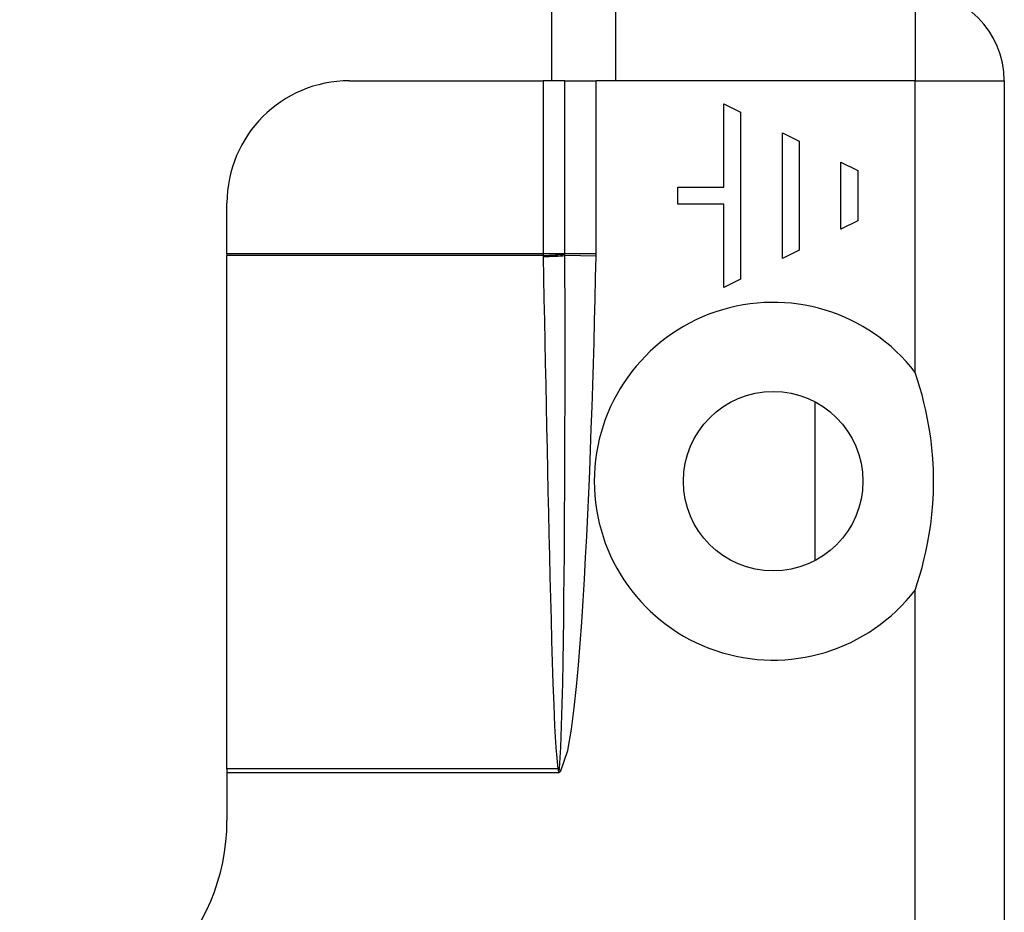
# Model space of a CAD drawing. Header units: inches. Extents: x 4 to 149, y 7 to 82.
# Tile 57 of 188: x 25.651 to 26.601, y 14.909 to 15.77. Entities that reach past the tile are written whole.
import ezdxf

# ---------------------------------------------------------------- set-up
doc = ezdxf.new("R2010")
doc.units = ezdxf.units.IN
doc.header["$MEASUREMENT"] = 0
doc.layers.add('Visible Edges(ANSI)', color=7, linetype='Continuous', lineweight=25)
doc.layers.add('Visible Tangent Edges(ANSI)', color=7, linetype='Continuous', lineweight=25)

msp = doc.modelspace()

# ---------------------------------------------------------------- linework, layer by layer
at = {"layer": 'Visible Edges(ANSI)'}
for p, q in [((26.16354, 20.63322), (26.16354, 15.71142)), ((26.22554, 15.79742), (26.22554, 15.71142)), ((25.96865, 15.71142), (26.15554, 15.71142)), ((26.1766, 15.71142), (26.15554, 15.71142)), ((26.1766, 15.71142), (26.20668, 15.71142)), ((26.22554, 15.71142), (26.20668, 15.71142)), ((26.60054, 15.71142), (26.60054, 14.13342)), ((26.32997, 15.68935), (26.34611, 15.68128)), ((26.32997, 15.60864), (26.32997, 15.68935)), ((26.34611, 15.68128), (26.34611, 15.51987)), ((26.38647, 15.54004), (26.38647, 15.66111)), ((26.38647, 15.66111), (26.40261, 15.65303)), ((26.40261, 15.65303), (26.40261, 15.54811)), ((26.44296, 15.63286), (26.45911, 15.62479)), ((26.44296, 15.56829), (26.44296, 15.63286)), ((26.45911, 15.62479), (26.45911, 15.57636)), ((26.28558, 15.5925), (26.28558, 15.60864)), ((26.28558, 15.60864), (26.32997, 15.60864)), ((25.85054, 15.54432), (25.85054, 15.59331)), ((26.32997, 15.5925), (26.28558, 15.5925)), ((26.32997, 15.51179), (26.32997, 15.5925)), ((26.45911, 15.57636), (26.44296, 15.56829)), ((25.85054, 15.54432), (25.85054, 15.54284)), ((25.85054, 15.0475), (25.85054, 15.54284)), ((26.40261, 15.54811), (26.38647, 15.54004)), ((26.34611, 15.51987), (26.32997, 15.51179)), ((26.41774, 15.40171), (26.41774, 15.24826)), ((25.85054, 15.0475), (25.85054, 15.04341)), ((25.85054, 15.04341), (25.85054, 14.99742))]:
    msp.add_line(p, q, dxfattribs=at)
at = {"layer": 'Visible Edges(ANSI)', "flags": 128}
msp.add_lwpolyline([(26.51454, 15.21998), (26.5169, 15.22717), (26.5191, 15.23442), (26.52115, 15.24171), (26.52304, 15.24905), (26.52484, 15.25678), (26.52655, 15.26503), (26.52813, 15.2738), (26.52952, 15.28308), (26.53069, 15.29285), (26.53158, 15.3031), (26.53215, 15.31382), (26.53235, 15.32498), (26.53215, 15.33615), (26.53158, 15.34686), (26.53069, 15.35711), (26.52952, 15.36688), (26.52813, 15.37616), (26.52655, 15.38494), (26.52484, 15.39319), (26.52304, 15.40091), (26.52115, 15.40826), (26.5191, 15.41555), (26.5169, 15.42279), (26.51454, 15.42999)], dxfattribs=at)
at = {"layer": 'Visible Edges(ANSI)'}
msp.add_circle((26.37754, 15.32498), 0.08661, dxfattribs=at)
for centre, radius, start, end in [((26.51454, 15.71142), 0.086, 0, 90), ((25.96865, 15.59331), 0.11811, 90, 180), ((25.65054, 14.99742), 0.2, 270, 0)]:
    msp.add_arc(centre, radius, start, end, dxfattribs=at)
at = {"layer": 'Visible Tangent Edges(ANSI)'}
for p, q in [((26.51454, 15.79742), (26.51454, 15.71142)), ((26.15554, 15.71142), (26.15554, 15.54432)), ((26.1766, 15.54432), (26.1766, 15.71142)), ((26.20668, 15.54432), (26.20668, 15.71142)), ((26.51454, 15.71142), (26.22554, 15.71142)), ((26.51454, 15.42999), (26.51454, 15.71142)), ((26.51454, 15.71142), (26.60054, 15.71142)), ((26.15554, 15.54432), (25.85054, 15.54432)), ((26.15555, 15.54284), (25.85054, 15.54284)), ((26.1766, 15.54432), (26.15554, 15.54432)), ((26.20668, 15.54432), (26.1766, 15.54432)), ((26.20666, 15.5421), (26.17661, 15.54272)), ((26.51454, 14.40313), (26.51454, 15.21998)), ((26.16982, 15.0475), (25.85054, 15.0475)), ((26.17054, 15.04341), (25.85054, 15.04341)), ((26.16997, 15.04691), (26.17054, 15.04341)), ((26.17054, 15.04341), (26.17105, 15.04704)), ((26.17054, 15.04341), (26.17259, 15.04563)), ((26.17259, 15.04563), (26.17105, 15.04704))]:
    msp.add_line(p, q, dxfattribs=at)
at = {"layer": 'Visible Tangent Edges(ANSI)', "flags": 128}
for points in [[(26.15554, 15.54432), (26.15554, 15.54426), (26.15554, 15.5442), (26.15554, 15.54413), (26.15554, 15.54407), (26.15554, 15.54401), (26.15554, 15.54395), (26.15554, 15.54389), (26.15554, 15.54383), (26.15554, 15.54376), (26.15554, 15.5437), (26.15554, 15.54364), (26.15554, 15.54358), (26.15554, 15.54352), (26.15554, 15.54346), (26.15554, 15.54339), (26.15554, 15.54333), (26.15555, 15.54327), (26.15555, 15.54321), (26.15555, 15.54315), (26.15555, 15.54309), (26.15555, 15.54303), (26.15555, 15.54296), (26.15555, 15.5429), (26.15555, 15.54284)], [(26.15555, 15.54284), (26.15555, 15.5428), (26.15555, 15.54276), (26.15555, 15.54272), (26.15555, 15.54267), (26.15555, 15.54263), (26.15556, 15.54259), (26.15556, 15.54255), (26.15556, 15.54251), (26.15556, 15.54247), (26.15556, 15.54242), (26.15556, 15.54238), (26.15556, 15.54234), (26.15556, 15.5423), (26.15557, 15.54226), (26.15557, 15.54221), (26.15557, 15.54217), (26.15557, 15.54213), (26.15557, 15.54209), (26.15557, 15.54205), (26.15557, 15.54201), (26.15557, 15.54196), (26.15557, 15.54192), (26.15557, 15.54188), (26.15558, 15.54184)], [(26.17122, 15.04784), (26.17266, 15.06833), (26.17343, 15.08893), (26.17399, 15.10954), (26.17444, 15.13016), (26.17482, 15.15078), (26.17514, 15.17141), (26.17542, 15.19203), (26.17567, 15.21266), (26.17587, 15.23329), (26.17605, 15.25391), (26.17621, 15.27454), (26.17634, 15.29517), (26.17645, 15.31579), (26.17655, 15.33642), (26.17662, 15.35705), (26.17668, 15.37768), (26.17672, 15.39831), (26.17675, 15.41894), (26.17676, 15.43957), (26.17676, 15.4602), (26.17674, 15.48083), (26.17671, 15.50146), (26.17667, 15.52209), (26.17661, 15.54272)], [(26.17259, 15.04563), (26.17929, 15.06516), (26.18284, 15.08565), (26.1855, 15.10625), (26.18768, 15.12691), (26.1896, 15.14761), (26.19129, 15.16835), (26.1928, 15.1891), (26.19417, 15.20985), (26.19543, 15.2306), (26.1966, 15.25134), (26.19768, 15.2721), (26.19869, 15.29285), (26.19962, 15.31361), (26.20049, 15.33437), (26.2013, 15.35514), (26.20207, 15.37591), (26.20278, 15.39668), (26.20346, 15.41745), (26.20408, 15.43822), (26.20467, 15.45899), (26.20522, 15.47977), (26.20574, 15.50054), (26.20622, 15.52132), (26.20666, 15.5421)], [(26.1766, 15.54409), (26.1766, 15.5441), (26.1766, 15.54411), (26.1766, 15.54412), (26.1766, 15.54413), (26.1766, 15.54414), (26.1766, 15.54415), (26.1766, 15.54416), (26.1766, 15.54417), (26.1766, 15.54418), (26.1766, 15.54419), (26.1766, 15.5442), (26.1766, 15.54421), (26.1766, 15.54422), (26.1766, 15.54422), (26.1766, 15.54423), (26.1766, 15.54424), (26.1766, 15.54425), (26.1766, 15.54426), (26.1766, 15.54427), (26.1766, 15.54428), (26.1766, 15.54429), (26.1766, 15.5443), (26.1766, 15.54431), (26.1766, 15.54432)], [(26.17661, 15.54272), (26.17661, 15.54277), (26.17661, 15.54283), (26.17661, 15.54289), (26.17661, 15.54295), (26.17661, 15.543), (26.17661, 15.54306), (26.17661, 15.54312), (26.17661, 15.54318), (26.17661, 15.54323), (26.17661, 15.54329), (26.17661, 15.54335), (26.17661, 15.54341), (26.17661, 15.54346), (26.17661, 15.54352), (26.17661, 15.54358), (26.17661, 15.54363), (26.17661, 15.54369), (26.17661, 15.54375), (26.17661, 15.54381), (26.17661, 15.54386), (26.1766, 15.54392), (26.1766, 15.54398), (26.1766, 15.54404), (26.1766, 15.54409)], [(26.20666, 15.5421), (26.20666, 15.54219), (26.20666, 15.54228), (26.20667, 15.54237), (26.20667, 15.54247), (26.20667, 15.54256), (26.20667, 15.54265), (26.20667, 15.54274), (26.20667, 15.54284), (26.20667, 15.54293), (26.20668, 15.54302), (26.20668, 15.54311), (26.20668, 15.54321), (26.20668, 15.5433), (26.20668, 15.54339), (26.20668, 15.54348), (26.20668, 15.54358), (26.20668, 15.54367), (26.20668, 15.54376), (26.20668, 15.54386), (26.20668, 15.54395), (26.20668, 15.54404), (26.20668, 15.54413), (26.20668, 15.54423), (26.20668, 15.54432)], [(26.15558, 15.54184), (26.15598, 15.52123), (26.15639, 15.50063), (26.1568, 15.48002), (26.15721, 15.45942), (26.15762, 15.43881), (26.15804, 15.41821), (26.15846, 15.3976), (26.15889, 15.377), (26.15932, 15.35639), (26.15976, 15.33579), (26.16021, 15.31519), (26.16067, 15.29458), (26.16113, 15.27398), (26.16161, 15.25337), (26.16211, 15.23277), (26.16263, 15.21217), (26.16318, 15.19156), (26.16376, 15.17096), (26.16437, 15.15036), (26.16504, 15.12976), (26.16579, 15.10916), (26.16665, 15.08857), (26.16777, 15.068), (26.16982, 15.0475)], [(26.16982, 15.0475), (26.16983, 15.04748), (26.16984, 15.04745), (26.16984, 15.04743), (26.16985, 15.0474), (26.16986, 15.04738), (26.16987, 15.04735), (26.16987, 15.04733), (26.16988, 15.04731), (26.16989, 15.04728), (26.16989, 15.04726), (26.1699, 15.04723), (26.16991, 15.04721), (26.16991, 15.04718), (26.16992, 15.04716), (26.16993, 15.04713), (26.16993, 15.04711), (26.16994, 15.04708), (26.16994, 15.04706), (26.16995, 15.04703), (26.16995, 15.04701), (26.16996, 15.04698), (26.16996, 15.04696), (26.16997, 15.04693), (26.16997, 15.04691)], [(26.17105, 15.04704), (26.17106, 15.04708), (26.17107, 15.04711), (26.17108, 15.04715), (26.17109, 15.04718), (26.1711, 15.04721), (26.17111, 15.04725), (26.17112, 15.04728), (26.17113, 15.04732), (26.17114, 15.04735), (26.17114, 15.04738), (26.17115, 15.04742), (26.17116, 15.04745), (26.17116, 15.04748), (26.17117, 15.04751), (26.17118, 15.04755), (26.17118, 15.04758), (26.17119, 15.04761), (26.17119, 15.04764), (26.1712, 15.04768), (26.17121, 15.04771), (26.17121, 15.04774), (26.17122, 15.04777), (26.17122, 15.04781), (26.17122, 15.04784)]]:
    msp.add_lwpolyline(points, dxfattribs=at)
at = {"layer": 'Visible Tangent Edges(ANSI)'}
msp.add_arc((26.37754, 15.32498), 0.17261, 37.46944, 322.53056, dxfattribs=at)
for centre, major_axis, ratio, start_param, end_param in [((26.15555, 15.54415), (0.02754, 0.00103), 0.047596, 4.71061, 5.58098), ((26.15558, 15.54315), (-0.02755, -0.00054), 0.04762, 1.569859, 2.438449), ((26.16982, 15.04882), (0.02681, 0.00639), 0.046335, 4.701347, 4.753684), ((26.16997, 15.04803), (-0.02735, -0.00339), 0.040384, 1.565785, 1.605152)]:
    msp.add_ellipse(centre, major_axis=major_axis, ratio=ratio, start_param=start_param, end_param=end_param, dxfattribs=at)

doc.saveas('drawing.dxf')
